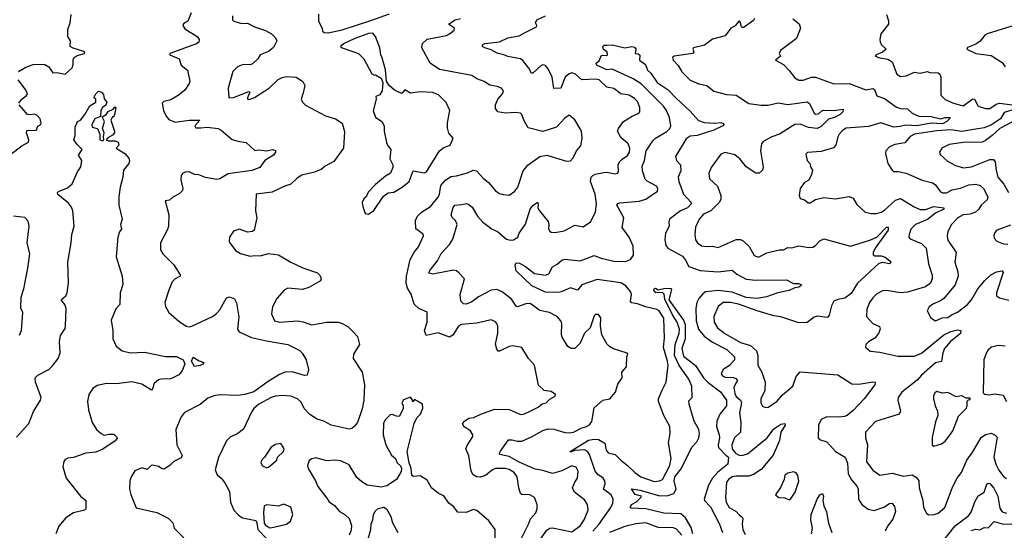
# Model space of a CAD drawing. Extents: x 2323203 to 2567568, y 883585 to 1022917.
# Tile 11 of 256: x 2344749 to 2351820, y 1011760 to 1015427. Entities that reach past the tile are written whole.
import ezdxf

# ---------------------------------------------------------------- set-up
doc = ezdxf.new("R2010")
doc.units = 0

msp = doc.modelspace()

# ---------------------------------------------------------------- linework, layer by layer
at = {"layer": '0CON10XD'}
for points in [[(2345980.6, 1015475), (2345955.8, 1015415), (2345925, 1015396.2), (2345921.2, 1015385), (2345935, 1015360.8), (2346022.5, 1015305), (2346038, 1015285), (2346036.2, 1015265), (2346017.6, 1015252.4), (2345827.5, 1015185), (2345827.5, 1015175), (2345894, 1015145), (2345909.7, 1015099.7), (2345953.3, 1015065), (2345971.2, 1014985), (2345965, 1014967.5), (2345935, 1014921.2), (2345895, 1014888), (2345835, 1014851.2), (2345785, 1014840), (2345772.5, 1014827.5), (2345782.5, 1014775), (2345800, 1014735), (2345820.3, 1014710.3), (2345865, 1014690.3), (2345965, 1014706.1), (2346042.5, 1014705), (2346006.5, 1014665), (2346015, 1014650.5), (2346049.8, 1014650.2), (2346095, 1014655.5), (2346175, 1014644.4), (2346195, 1014634.4), (2346275, 1014567.1), (2346315, 1014554), (2346375.7, 1014545.7), (2346438.3, 1014488.3), (2346465, 1014492), (2346525, 1014484.3), (2346565, 1014495.7), (2346585, 1014486.2), (2346585.8, 1014475), (2346571.2, 1014455), (2346509.2, 1014415), (2346474.5, 1014365.5), (2346415, 1014344.5), (2346245, 1014319.1), (2346185.4, 1014284.6), (2346165, 1014278.9), (2346082.4, 1014292.4), (2346035, 1014311.5), (2346005, 1014314.5), (2345965, 1014334.4), (2345938.3, 1014331.7), (2345918.1, 1014321.9), (2345907.5, 1014305), (2345905.7, 1014275.7), (2345921.2, 1014215), (2345918.8, 1014201.2), (2345894.1, 1014175.9), (2345847.7, 1014152.3), (2345825, 1014130), (2345793.3, 1014126.7), (2345820, 1014025), (2345817.8, 1013945), (2345811.2, 1013921.2)], [(2344740, 1015055), (2344793.4, 1015086.6), (2344845, 1015104), (2344906.1, 1015106.1), (2344930, 1015105), (2344958.8, 1015088.8), (2344987.5, 1015045), (2345015, 1015047.1), (2345075, 1015035.8), (2345125, 1015080), (2345133.3, 1015105), (2345132.7, 1015137.3), (2345140.6, 1015155), (2345160.8, 1015169.2), (2345213.3, 1015185), (2345217.5, 1015195), (2345132.3, 1015222.3), (2345111.4, 1015235), (2345114.3, 1015275), (2345095.7, 1015305), (2345094.5, 1015355), (2345110.6, 1015405), (2345117.8, 1015465)], [(2346276.7, 1015455), (2346276.7, 1015425), (2346286.7, 1015415), (2346345, 1015400), (2346385, 1015401.2), (2346435.6, 1015375.6), (2346515, 1015348.9), (2346558, 1015325), (2346585, 1015296.7), (2346596.2, 1015275), (2346572.1, 1015227.9), (2346535, 1015198.2), (2346476.2, 1015175), (2346460, 1015145), (2346419.8, 1015110.2), (2346405, 1015103.1), (2346355, 1015104.4), (2346330, 1015095), (2346310, 1015085), (2346278.6, 1015055), (2346246.1, 1014936.1), (2346250, 1014865), (2346285, 1014867.7), (2346395, 1014910), (2346402, 1014905), (2346384.5, 1014865), (2346386, 1014856), (2346395, 1014853.3), (2346435, 1014867.8), (2346542.2, 1014937.8), (2346605, 1014996.7), (2346635, 1015012.2), (2346665, 1015018.9), (2346735, 1015014.3), (2346782.7, 1014982.7), (2346796.2, 1014955), (2346785, 1014902.5), (2346770.8, 1014855), (2346780, 1014835), (2346802.6, 1014812.6), (2346945, 1014735.7), (2347017.5, 1014715), (2347064.1, 1014684.1), (2347082.7, 1014622.7), (2347075, 1014503.3), (2347005, 1014408.8), (2346943.3, 1014375), (2346915, 1014350), (2346865, 1014330.6), (2346775, 1014310.8), (2346740.6, 1014289.4), (2346695, 1014245.5), (2346645, 1014229.6), (2346561.2, 1014188.8), (2346446.7, 1014175), (2346442.5, 1014055), (2346452, 1014005), (2346433.3, 1013915), (2346420, 1013905), (2346385, 1013901.2), (2346328.3, 1013921.7), (2346285, 1013907.5), (2346256.7, 1013865), (2346253.8, 1013835), (2346258.8, 1013825), (2346298.8, 1013768.8), (2346335, 1013748), (2346405, 1013728), (2346435, 1013734), (2346475, 1013732), (2346535, 1013747.8), (2346608, 1013738), (2346695, 1013685.6), (2346782, 1013645), (2346888.3, 1013608.3), (2346907.4, 1013587.4), (2346914.2, 1013565), (2346908.5, 1013551.5), (2346825, 1013502.9), (2346780.3, 1013489.7), (2346675, 1013498.1), (2346647.5, 1013485), (2346596.2, 1013425), (2346565.6, 1013365), (2346558, 1013315), (2346580, 1013265), (2346616.1, 1013253.9), (2346745, 1013263.9), (2346785, 1013257.1), (2346845, 1013235.5), (2346955, 1013255.5), (2347035, 1013254.5), (2347065.4, 1013245.4), (2347105, 1013222.9), (2347144.6, 1013184.6), (2347175, 1013151.2), (2347189.4, 1013095), (2347145.8, 1013025), (2347144.3, 1012995), (2347208.9, 1012895), (2347225.7, 1012805), (2347220.4, 1012695), (2347208.2, 1012631.8), (2347175.5, 1012535), (2347150, 1012505), (2347135, 1012492.5), (2347115, 1012487.1), (2346985, 1012514.4), (2346933.6, 1012543.6), (2346885, 1012558.9), (2346831.9, 1012591.9), (2346791.8, 1012635), (2346769.4, 1012679.4), (2346745, 1012704.4), (2346695, 1012724.4), (2346635, 1012728.5), (2346585, 1012723.6), (2346555, 1012713.6), (2346467.5, 1012665), (2346430.6, 1012635), (2346415, 1012613.8), (2346357, 1012487), (2346315, 1012454.4), (2346260.9, 1012429.1), (2346235, 1012403.8), (2346176.1, 1012283.9), (2346153.8, 1012195), (2346167.7, 1012157.7), (2346195.7, 1012135.7), (2346221.7, 1012101.7), (2346255, 1012040), (2346262.8, 1011962.8), (2346288, 1011905), (2346319.7, 1011869.7), (2346349.4, 1011849.4), (2346445, 1011830), (2346453.1, 1011815), (2346458.4, 1011765), (2346525, 1011698.5)], [(2346893.9, 1015466.1), (2346894, 1015415), (2346921.2, 1015365), (2346924.3, 1015344.3), (2346934.5, 1015334.5), (2346965, 1015331.4), (2347065.6, 1015354.4), (2347269.7, 1015420.3), (2347405, 1015468)], [(2348402.7, 1011805), (2348418.2, 1011841.8), (2348455, 1011886), (2348465.6, 1011915), (2348465.6, 1011945), (2348445, 1011996.7), (2348412.5, 1012015), (2348355, 1012018.6), (2348346, 1012025), (2348333.3, 1012065), (2348321.8, 1012145), (2348300.4, 1012175), (2348265, 1012197.6), (2348235, 1012204.7), (2348165, 1012204.6), (2348144.8, 1012195.2), (2348095, 1012153.3), (2348055, 1012142.5), (2348030, 1012145), (2348005, 1012159.2), (2347990.5, 1012185), (2347973.8, 1012295), (2347953.8, 1012345), (2347961.7, 1012368.3), (2348002.5, 1012435), (2348002.9, 1012445), (2347985.8, 1012475), (2347942.1, 1012502.1), (2347928.8, 1012525), (2347943.3, 1012545), (2347974.1, 1012565.9), (2348010.5, 1012569.5), (2348060, 1012595), (2348158.8, 1012631.2), (2348265, 1012627.3), (2348345, 1012590.9), (2348366.7, 1012593.3), (2348405, 1012611.4), (2348473.3, 1012645), (2348501.9, 1012668.1), (2348530, 1012675), (2348555, 1012701.2), (2348595, 1012722.5), (2348596.7, 1012735), (2348565, 1012757.5), (2348514.5, 1012764.5), (2348475, 1012802.5), (2348445, 1012946.7), (2348402, 1012995), (2348355, 1013073.3), (2348290, 1013085), (2348265, 1013080), (2348195, 1013046.7), (2348185, 1013047.5), (2348175, 1013060), (2348165.8, 1013095.8), (2348182.1, 1013175), (2348182.2, 1013225), (2348175.7, 1013245), (2348165, 1013256), (2348135, 1013270.6), (2348033.1, 1013246.9), (2347921.7, 1013238.3), (2347900.8, 1013225), (2347858.7, 1013161.3), (2347835, 1013148.2), (2347755, 1013178.9), (2347668.1, 1013158.1), (2347655.5, 1013195), (2347675.7, 1013255), (2347675.7, 1013325.7), (2347615, 1013352.5), (2347582.2, 1013385), (2347560.8, 1013455), (2347535, 1013499.4), (2347525.2, 1013535), (2347528, 1013585), (2347554, 1013705), (2347585, 1013759.4), (2347613.6, 1013795), (2347649.4, 1013875), (2347646.2, 1013886.2), (2347592.9, 1013925), (2347592.3, 1013985), (2347605, 1014015.6), (2347634.3, 1014045.7), (2347698.1, 1014085), (2347755, 1014152.2), (2347764.3, 1014175), (2347773.7, 1014235), (2347806.1, 1014273.9), (2347845, 1014300.4), (2347885, 1014304.4), (2347965, 1014327.7), (2348005, 1014346.5), (2348030.6, 1014340.6), (2348078.1, 1014288.1), (2348115, 1014258.1), (2348165, 1014198.6), (2348195, 1014178.6), (2348221.9, 1014171.9), (2348265, 1014167.1), (2348304.3, 1014195), (2348325.3, 1014224.7), (2348365, 1014340.8), (2348400.8, 1014385), (2348485, 1014444.4), (2348535, 1014453.1), (2348675, 1014410.8), (2348705, 1014414), (2348724, 1014435), (2348748, 1014485), (2348778.3, 1014521.7), (2348789.2, 1014575), (2348782.5, 1014625), (2348773.2, 1014643.2), (2348735, 1014707.5), (2348695, 1014740), (2348665, 1014720), (2348603.8, 1014655), (2348505, 1014624.5), (2348400.9, 1014650.9), (2348370.9, 1014700.9), (2348355.6, 1014745.6), (2348345, 1014756), (2348310.6, 1014760.6), (2348235, 1014754.4), (2348182.5, 1014765), (2348165, 1014790), (2348166.2, 1014815), (2348182.9, 1014855), (2348216.6, 1014893.4), (2348222.5, 1014915), (2348210, 1014935), (2348177.7, 1014947.7), (2348126.3, 1014956.3), (2348085, 1014983.5), (2348032.4, 1015002.4), (2347995, 1015025.5), (2347765, 1015067.9), (2347697.1, 1015115), (2347636, 1015225), (2347640.8, 1015255), (2347675, 1015286.7), (2347815, 1015313.9), (2347836.1, 1015323.9), (2347868.8, 1015351.2), (2347872, 1015365), (2347828, 1015395), (2347876.2, 1015425), (2347915, 1015435.7)], [(2348481.2, 1014055), (2348545, 1013976.7), (2348550, 1013955), (2348546.7, 1013925), (2348555, 1013907.5), (2348565, 1013902), (2348595, 1013899.2), (2348659.8, 1013910.2), (2348735, 1013952), (2348795, 1013940), (2348847.1, 1013975), (2348884.4, 1014045), (2348892.3, 1014105), (2348880.7, 1014175), (2348847.5, 1014265), (2348853.6, 1014295), (2348865, 1014308.9), (2348882.6, 1014317.4), (2348945, 1014329.1), (2348965, 1014330.9), (2349025, 1014319.4), (2349043.3, 1014325), (2349048.8, 1014335), (2349048, 1014385), (2349057.5, 1014405), (2349074.6, 1014425.4), (2349115, 1014452.5), (2349128.6, 1014475), (2349130.6, 1014505), (2349118.1, 1014535), (2349065, 1014580.8), (2349043.1, 1014625), (2349048.9, 1014645), (2349085, 1014694.4), (2349146.9, 1014733.1), (2349195.4, 1014754.6), (2349203.1, 1014765), (2349203.5, 1014795), (2349185, 1014840), (2349165, 1014860.9), (2349125.8, 1014885), (2349065, 1014894.6), (2349015, 1014932.7), (2348965, 1014941.8), (2348910, 1014995), (2348885, 1014999.5), (2348785.3, 1014995.3), (2348740, 1015035), (2348715, 1015045.3), (2348695, 1015038.8), (2348667.3, 1015015), (2348635, 1014935.8), (2348585, 1014932.5), (2348573.1, 1015015), (2348544.1, 1015074.1), (2348525, 1015098.6), (2348505, 1015102.2), (2348495, 1015097.8), (2348435, 1015042.5), (2348425, 1015042), (2348405, 1015077.5), (2348362.4, 1015132.4), (2348345.5, 1015145.5), (2348255, 1015161.1), (2348225.4, 1015175.4), (2348177, 1015187), (2348135, 1015210.5), (2348090, 1015225), (2348073.3, 1015235), (2348073.3, 1015245), (2348090, 1015255), (2348195, 1015267.1), (2348255, 1015295.4), (2348335, 1015310.9), (2348375, 1015332.2), (2348461.2, 1015375), (2348463.8, 1015385), (2348452.5, 1015405), (2348462.5, 1015425), (2348525.4, 1015454.6)], [(2350026.7, 1015435), (2350019.5, 1015420.5), (2349945, 1015369.2), (2349931.9, 1015375), (2349922, 1015412), (2349915, 1015417.5), (2349888.3, 1015381.7), (2349856, 1015365), (2349815, 1015310), (2349723.7, 1015286.3), (2349666.5, 1015243.5), (2349588.8, 1015225), (2349583.8, 1015215), (2349590, 1015195), (2349582, 1015185), (2349449.2, 1015165), (2349437.5, 1015155), (2349442, 1015135), (2349478.8, 1015098.8), (2349505, 1015051.2), (2349565, 1014992.5), (2349626.8, 1014966.8), (2349683, 1014953), (2349735, 1014914.3), (2349825, 1014889.4), (2349895, 1014885.5), (2349985, 1014824.4), (2350075, 1014812.5), (2350125, 1014812.1), (2350195, 1014829.6), (2350265, 1014818.5), (2350405, 1014837.1), (2350421.2, 1014825), (2350454.2, 1014755), (2350465, 1014747.5), (2350485, 1014751.8), (2350508.5, 1014771.5), (2350525, 1014777.1), (2350595, 1014775.7), (2350663, 1014783), (2350659.6, 1014765), (2350641.5, 1014745), (2350600.5, 1014725), (2350556.7, 1014713.3), (2350505, 1014659.5), (2350475, 1014644.6), (2350413.4, 1014653.4), (2350355, 1014675.4), (2350315, 1014673.8), (2350205, 1014604.1), (2350150, 1014585), (2350087.7, 1014552.3), (2350077.3, 1014535), (2350068.5, 1014485), (2350088.8, 1014371.2), (2350083.3, 1014345), (2350060, 1014325), (2350035, 1014324.3), (2349965, 1014371.1), (2349923.3, 1014425), (2349885, 1014456.5), (2349815, 1014473.8), (2349785, 1014460), (2349714.4, 1014365), (2349697.5, 1014325), (2349702.5, 1014285), (2349760.4, 1014230.4), (2349783.8, 1014163.8), (2349783.6, 1014136.4), (2349771.9, 1014115), (2349712.5, 1014055), (2349658.6, 1014031.4), (2349629.6, 1013995), (2349602.3, 1013937.7), (2349597.3, 1013885), (2349601.1, 1013845), (2349615.7, 1013825), (2349645, 1013803.1), (2349687, 1013797), (2349725, 1013801.4), (2349765, 1013790), (2349895, 1013847.5), (2349925, 1013848.1), (2349945, 1013838.6), (2349986.9, 1013796.9), (2350023.9, 1013733.9), (2350055, 1013720.8), (2350115, 1013752.5), (2350203.6, 1013773.6), (2350235, 1013773.8), (2350265, 1013790.6), (2350295, 1013788), (2350345, 1013802.5), (2350415, 1013790), (2350445, 1013792.9), (2350465, 1013805.6), (2350495, 1013839.4), (2350525, 1013853.1), (2350715, 1013800), (2350855, 1013842.5), (2350905, 1013865.8), (2350975, 1013937.5), (2350986.2, 1013936.2), (2350985.8, 1013915), (2350946.6, 1013863.4), (2350892.3, 1013785), (2350879.3, 1013755), (2350879.3, 1013739.3), (2350890, 1013730), (2350935, 1013730), (2350965, 1013722.4), (2350998, 1013695), (2351005.8, 1013685), (2351002, 1013678), (2350995, 1013674.4), (2350945, 1013684.1), (2350918.5, 1013675), (2350765, 1013535.7), (2350719.4, 1013460.6), (2350675, 1013426.9), (2350625, 1013417.5), (2350596.2, 1013405), (2350577.8, 1013372.2), (2350562.9, 1013305), (2350550.8, 1013289.2), (2350475, 1013298.9), (2350455, 1013291.4), (2350405, 1013251.8), (2350345, 1013249.2), (2350215, 1013293.8), (2350165, 1013300), (2350045, 1013337.2), (2349911.4, 1013385), (2349854.1, 1013395.9), (2349801.2, 1013395), (2349765, 1013366.9), (2349733.8, 1013295), (2349735.3, 1013255.3), (2349759.1, 1013215), (2349812.9, 1013172.9), (2349925, 1013107.8), (2349996.8, 1013086.8), (2350039.7, 1013049.7), (2350049.6, 1013015), (2350050.5, 1012945), (2350077.9, 1012895), (2350101.5, 1012825), (2350099.5, 1012765), (2350071.4, 1012705), (2350070.8, 1012675), (2350082.7, 1012652.7), (2350105, 1012641.2), (2350125, 1012644), (2350186.2, 1012685), (2350227.4, 1012732.6), (2350300.6, 1012795), (2350324.4, 1012865), (2350355, 1012897.1), (2350625, 1012875.8), (2350725, 1012812), (2350775, 1012809.4), (2350876.9, 1012826.9), (2350893, 1012823), (2350890, 1012805), (2350812.5, 1012705), (2350735, 1012620), (2350691.9, 1012585), (2350673.5, 1012576.5), (2350635, 1012571.8), (2350545, 1012575.6), (2350505, 1012556), (2350485.6, 1012515), (2350484.3, 1012424.3), (2350493.1, 1012413.1), (2350545.4, 1012395.4), (2350608.1, 1012325), (2350676.5, 1012286.5), (2350692.9, 1012242.9), (2350698.2, 1012165), (2350723.2, 1012123.2), (2350762.9, 1012075), (2350769.4, 1012055), (2350773.2, 1011983.2), (2350796.2, 1011945), (2350842.1, 1011912.1), (2350885, 1011903.1), (2350955, 1011926.9), (2350995, 1011952.5), (2351015, 1011955.8), (2351032, 1011932), (2351037.8, 1011895), (2351019.8, 1011840.2), (2350981.1, 1011788.9), (2350964.7, 1011755.3)], [(2350302, 1015432), (2350347.1, 1015397.1), (2350355.7, 1015365), (2350328.3, 1015291.7), (2350212.5, 1015205), (2350203.3, 1015185), (2350213.3, 1015165), (2350177.5, 1015135), (2350234.2, 1015105), (2350275, 1015062), (2350315, 1015008.8), (2350345, 1014992.5), (2350375, 1014992.9), (2350435, 1015013.1), (2350465, 1015013.3), (2350595, 1014965.5), (2350705, 1014969.6), (2350825, 1014921.8), (2350875, 1014932.5), (2350887.1, 1014925), (2350905, 1014880), (2350960.4, 1014860.4), (2351045, 1014798.1), (2351075, 1014788.5), (2351125, 1014787.3), (2351159.4, 1014755), (2351206, 1014735), (2351295, 1014730.9), (2351365, 1014713.8), (2351395, 1014723.2), (2351430, 1014725), (2351427.5, 1014715), (2351407.3, 1014695), (2351375, 1014679.4), (2351295, 1014684), (2351192, 1014665), (2351115, 1014668.8), (2351070.6, 1014660.6), (2351026.2, 1014653.8), (2350934, 1014686), (2350845, 1014659.6), (2350685, 1014646.9), (2350658.9, 1014631.1), (2350635, 1014604.2), (2350624.6, 1014585), (2350609.5, 1014525), (2350592.9, 1014507.1), (2350505, 1014480.5), (2350407.3, 1014472.7), (2350395, 1014460), (2350403.3, 1014415), (2350422.5, 1014395), (2350430, 1014365), (2350443.3, 1014345), (2350435.9, 1014314.1), (2350416.2, 1014275), (2350385, 1014256.7), (2350354.2, 1014215), (2350346, 1014165), (2350355, 1014143.8), (2350384, 1014134), (2350412.1, 1014112.1), (2350425, 1014110.8), (2350464.2, 1014135.8), (2350525, 1014150), (2350605, 1014141.2), (2350705, 1014157.5), (2350735, 1014146.2), (2350760.7, 1014100.7), (2350820, 1014045), (2350865, 1014035.4), (2350905, 1014035.5), (2350935, 1014044.5), (2350959.9, 1014060.1), (2351039.3, 1014130.7), (2351075, 1014141.8), (2351171.7, 1014081.7), (2351215, 1014064), (2351255, 1014063), (2351315, 1014084.1), (2351385, 1014075.5), (2351385.7, 1014065.7), (2351325, 1014036.4), (2351268.5, 1013991.5), (2351183.1, 1013955), (2351148.3, 1013921.7), (2351135.7, 1013885), (2351134.2, 1013865), (2351143, 1013853), (2351225, 1013818.5), (2351258.9, 1013785), (2351274.6, 1013674.6), (2351303.1, 1013593.1), (2351303.1, 1013565), (2351290, 1013535), (2351255, 1013507.3), (2351125, 1013469.5), (2351075, 1013465.7), (2350975, 1013482), (2350945, 1013480), (2350905, 1013457.3), (2350875, 1013428.9), (2350850.8, 1013395), (2350832.6, 1013347.4), (2350831.1, 1013295), (2350875, 1013246), (2350922.7, 1013222.7), (2350928.9, 1013205), (2350916.4, 1013173.6), (2350889.8, 1013140.2), (2350845, 1013113.8), (2350826.2, 1013095), (2350823.3, 1013075), (2350855.9, 1013045.9), (2350925, 1013038.5), (2351055, 1013011.6), (2351175, 1013010.9), (2351225, 1013032.6), (2351385, 1013164.1), (2351435, 1013188.1), (2351485, 1013200), (2351508.8, 1013195), (2351505.4, 1013174.6), (2351434.1, 1013115.9), (2351389.6, 1013065), (2351378.8, 1013035), (2351368.7, 1012971.3), (2351325, 1012961.8), (2351225, 1012874.7), (2351195, 1012839.1), (2351138, 1012795), (2351085, 1012751.1), (2351057.3, 1012715), (2351054.5, 1012695), (2351074.3, 1012615.7), (2351065.4, 1012594.6), (2350895, 1012540.6), (2350824.2, 1012465), (2350823.1, 1012425), (2350837.7, 1012375), (2350830.8, 1012250.8), (2350875, 1012193.3), (2350925, 1012156.9), (2351015, 1012171.2), (2351095, 1012148.8), (2351158.2, 1012158.2), (2351190.3, 1012140.3), (2351206.5, 1012116.5), (2351208.9, 1012065), (2351234.4, 1011975), (2351240, 1011925), (2351262.4, 1011882.4), (2351275, 1011872.5), (2351315.5, 1011874.5), (2351345, 1011884.3), (2351392.5, 1011925), (2351446, 1012064), (2351478.3, 1012131.7), (2351512.7, 1012175), (2351552, 1012265), (2351595, 1012324.2), (2351653.7, 1012426.3), (2351685, 1012448.9), (2351725, 1012457.5), (2351755, 1012442.9), (2351768.1, 1012428.1), (2351745.4, 1012285), (2351759.7, 1012235), (2351781.5, 1012191.5), (2351815, 1012147.5), (2351835, 1012132.2)], [(2350974.4, 1015465), (2350989.4, 1015419.4), (2350988.8, 1015395), (2350933.3, 1015325), (2350926.2, 1015285), (2350927.5, 1015265), (2350937.5, 1015245), (2350972.5, 1015215), (2350945, 1015192.9), (2350900, 1015175), (2350893.3, 1015165), (2350925, 1015152.5), (2350982.6, 1015142.6), (2351014.3, 1015125), (2351049.2, 1015035), (2351075, 1015018), (2351115, 1015023.1), (2351175, 1015050), (2351215, 1015042.5), (2351265, 1015053.5), (2351285, 1015046.7), (2351345, 1015044), (2351356, 1015035), (2351364.2, 1015015), (2351363.6, 1014883.6), (2351395, 1014853.3), (2351455, 1014828.2), (2351525, 1014808.9), (2351595, 1014858.8), (2351605.4, 1014855.4), (2351631.9, 1014805), (2351685, 1014788.5), (2351715, 1014789.6), (2351760.6, 1014819.4), (2351785, 1014828), (2351915, 1014811.4)], [(2351905, 1015389), (2351696.2, 1015325), (2351681.2, 1015315), (2351647.1, 1015272.9), (2351615, 1015251.9), (2351555, 1015227.5), (2351550, 1015215), (2351615, 1015184.2), (2351725, 1015170), (2351805, 1015120), (2351825, 1015087.5)], [(2347255, 1014030), (2347293, 1014057), (2347360.7, 1014159.3), (2347395, 1014182.5), (2347435, 1014187.5), (2347496.7, 1014225), (2347545, 1014264.3), (2347575, 1014341.2), (2347655, 1014327.8), (2347671.4, 1014335), (2347765, 1014483.8), (2347795, 1014508.8), (2347840, 1014525), (2347862.5, 1014575), (2347831.7, 1014611.7), (2347820.6, 1014650.6), (2347821.4, 1014685), (2347838.8, 1014775), (2347811.7, 1014831.7), (2347756.7, 1014886.7), (2347713, 1014903), (2347625, 1014907.5), (2347555, 1014898.6), (2347515, 1014923.8), (2347495, 1014900), (2347485, 1014899.2), (2347440.5, 1014920.5), (2347402.9, 1014952.9), (2347383.3, 1014985), (2347375.9, 1015065.9), (2347351.8, 1015151.8), (2347343.1, 1015173.1), (2347336.2, 1015225), (2347304.8, 1015305), (2347285, 1015329.2), (2347255, 1015328), (2347150, 1015290), (2347078.6, 1015255), (2347053.8, 1015235), (2347065, 1015224), (2347181.2, 1015185), (2347220, 1015145), (2347277, 1015037), (2347295, 1015027.5), (2347305, 1015030), (2347345, 1015007.5), (2347356.2, 1014976.2), (2347351.2, 1014915), (2347335, 1014887.5), (2347307.5, 1014875), (2347308.8, 1014855), (2347288.3, 1014771.7), (2347305, 1014726.7), (2347350, 1014695), (2347366, 1014665), (2347366.2, 1014625), (2347383.3, 1014545), (2347390, 1014525), (2347413.8, 1014495), (2347407, 1014427), (2347427.5, 1014385), (2347427.5, 1014365), (2347412.5, 1014325), (2347375, 1014302.5), (2347305, 1014242.5), (2347250.7, 1014189.3), (2347237.5, 1014155), (2347220.7, 1014139.3), (2347207.5, 1014115), (2347212.5, 1014085), (2347230, 1014035), (2347255, 1014030)], [(2348864.8, 1011755), (2348907.3, 1011802.7), (2348994.7, 1011925), (2349008.8, 1011955), (2349012.1, 1011985), (2348995.5, 1012015), (2348940.5, 1012055), (2348953.1, 1012095), (2348951.4, 1012115), (2348938.6, 1012135), (2348900, 1012160), (2348881.7, 1012185), (2348841.6, 1012305), (2348827, 1012327), (2348805, 1012337.5), (2348736.4, 1012333.6), (2348705, 1012320.8), (2348701.4, 1012325), (2348835, 1012407.7), (2348874.8, 1012414.8), (2348905, 1012411.8), (2348951.5, 1012385), (2348961.2, 1012335), (2348975, 1012315.6), (2349026.5, 1012305), (2349065, 1012263.8), (2349115, 1012226.2), (2349167.5, 1012175), (2349210.6, 1012145), (2349305, 1012111.4), (2349344.7, 1012115.3), (2349364.7, 1012125.3), (2349418.7, 1012225), (2349427.5, 1012275), (2349408.9, 1012388.9), (2349419.6, 1012455), (2349417.5, 1012505), (2349374.6, 1012585), (2349335.5, 1012685), (2349337.5, 1012705), (2349362.3, 1012767.7), (2349391.8, 1012825), (2349405.3, 1012945), (2349402.3, 1012975), (2349371.9, 1013071.9), (2349380.5, 1013139.5), (2349374.3, 1013284.3), (2349341.2, 1013335), (2349324, 1013345), (2349244.1, 1013364.1), (2349185, 1013386.2), (2349142.5, 1013392.5), (2349135.5, 1013405), (2349142.7, 1013452.7), (2349136.2, 1013475), (2349102.7, 1013515), (2349065, 1013537.5), (2348895, 1013560.3), (2348786.4, 1013523.6), (2348755, 1013483.5), (2348705, 1013502.5), (2348638, 1013472), (2348615, 1013468.1), (2348525, 1013470.9), (2348426.1, 1013516.1), (2348315, 1013624.5), (2348306.6, 1013663.4), (2348315, 1013682), (2348338.7, 1013678.7), (2348382, 1013655), (2348445, 1013604.3), (2348525, 1013592.2), (2348548.8, 1013601.2), (2348575, 1013652.9), (2348608.7, 1013671.3), (2348645, 1013701.4), (2348665, 1013708.1), (2348775, 1013694.6), (2348875, 1013733.5), (2348925, 1013714.4), (2349015, 1013692.6), (2349100.5, 1013689.5), (2349135, 1013704.5), (2349156.1, 1013735), (2349155, 1013800), (2349126.2, 1013865), (2349076.7, 1013935), (2349087.9, 1014005), (2349038.1, 1014095), (2349043.2, 1014106.8), (2349058, 1014112), (2349196.7, 1014123.3), (2349245, 1014137.6), (2349328.9, 1014195), (2349330.6, 1014215), (2349321.2, 1014231.2), (2349255, 1014266.9), (2349240.8, 1014280.8), (2349221.9, 1014341.9), (2349219.2, 1014375), (2349235.6, 1014415), (2349248.2, 1014485), (2349295, 1014555.6), (2349314.2, 1014575.8), (2349396.1, 1014623.9), (2349418.8, 1014645), (2349424.6, 1014665.4), (2349414.7, 1014725), (2349394.8, 1014774.8), (2349371.9, 1014805), (2349212.2, 1014965), (2349155, 1015001.8), (2349005, 1015072.5), (2348965, 1015067.5), (2348890.7, 1015100.7), (2348890, 1015115), (2348910, 1015130), (2348925, 1015167.5), (2348935, 1015172.5), (2348965, 1015170), (2348970, 1015175), (2348967.5, 1015195), (2348942.3, 1015212.3), (2348936, 1015235), (2348946.9, 1015243.1), (2348965.3, 1015244.7), (2349005, 1015246.9), (2349095, 1015224.7), (2349145, 1015234.8), (2349165, 1015228.6), (2349173.8, 1015215), (2349170, 1015185), (2349191.7, 1015181.7), (2349201.7, 1015171.7), (2349201.2, 1015135), (2349244, 1015105), (2349258, 1015065), (2349282, 1015042), (2349326.8, 1014976.7), (2349405, 1014922.9), (2349462.6, 1014862.6), (2349565, 1014770.9), (2349623.2, 1014703.2), (2349665, 1014687.8), (2349744.6, 1014684.6), (2349785, 1014689.3), (2349802.2, 1014682.2), (2349806.2, 1014675), (2349799.4, 1014665), (2349735, 1014632.7), (2349615, 1014594.6), (2349565, 1014591.3), (2349535, 1014572.1), (2349457.5, 1014445), (2349465, 1014416.7), (2349493.6, 1014383.6), (2349497.9, 1014342.1)], [(2344742.7, 1014827.3), (2344763.8, 1014855), (2344798.5, 1014881.5), (2344804.3, 1014895), (2344791.5, 1014925), (2344737.1, 1014995)], [(2344725, 1012429.2), (2344815, 1012526.2), (2344847.1, 1012612.9), (2344897.8, 1012695), (2344903.1, 1012715), (2344863.6, 1012825), (2344860, 1012855), (2344879.2, 1012875), (2344957.8, 1012915), (2344985, 1012941.1), (2345024.4, 1012995), (2345039.4, 1013035), (2345034.3, 1013114.3), (2345040.9, 1013159.1), (2345075, 1013208.8), (2345078.8, 1013225), (2345083.4, 1013353.4), (2345072, 1013382), (2345048, 1013415), (2345080, 1013445), (2345090.6, 1013465), (2345098.3, 1013538.3), (2345093.6, 1013686.4), (2345119.5, 1013825), (2345124.5, 1013885), (2345140.4, 1013945), (2345130, 1014055), (2345120.9, 1014080.9), (2345099.3, 1014109.2), (2345021.7, 1014171.7), (2345020, 1014185), (2345027.7, 1014192.3), (2345091.5, 1014218.5), (2345125, 1014248.6), (2345165, 1014334), (2345189.1, 1014370.9), (2345194.5, 1014415), (2345171.2, 1014455), (2345198, 1014495), (2345160.6, 1014530.6), (2345138.8, 1014565), (2345146.2, 1014595), (2345147.5, 1014655), (2345164.2, 1014695.8), (2345185, 1014706), (2345217.1, 1014745), (2345252.5, 1014807.5), (2345296.2, 1014835), (2345296, 1014855), (2345282.5, 1014865), (2345295.6, 1014894.4), (2345315, 1014913.3), (2345336.9, 1014906.9), (2345350, 1014890), (2345355, 1014857.5), (2345373.8, 1014835), (2345368, 1014812), (2345343.8, 1014795), (2345332.5, 1014775), (2345328.3, 1014731.7), (2345287.5, 1014715), (2345268, 1014675), (2345270, 1014655), (2345305, 1014646.2), (2345309.5, 1014639.5), (2345323.3, 1014605), (2345323.3, 1014565), (2345345, 1014557.5), (2345352.5, 1014565), (2345350, 1014585), (2345356.7, 1014615), (2345343.8, 1014645), (2345358, 1014695), (2345341.7, 1014728.3), (2345370, 1014745), (2345383.6, 1014766.4), (2345420, 1014785), (2345435, 1014800), (2345440, 1014795), (2345433.3, 1014755), (2345425, 1014730), (2345415, 1014730), (2345402.5, 1014705), (2345430, 1014625), (2345428.8, 1014615), (2345415, 1014596.7), (2345381.7, 1014578.3), (2345370, 1014565), (2345386.7, 1014556.7), (2345435, 1014556), (2345455, 1014546), (2345461.2, 1014525), (2345442.5, 1014505), (2345505, 1014466.2), (2345532.3, 1014432.3), (2345538, 1014415), (2345533.8, 1014395), (2345493.8, 1014345), (2345490, 1014295), (2345470.8, 1014225), (2345461.4, 1014155), (2345461.4, 1014095), (2345484.2, 1013995), (2345474, 1013955), (2345481.2, 1013925), (2345465, 1013902.5), (2345454.3, 1013865), (2345440.6, 1013725), (2345484.3, 1013585), (2345490.6, 1013525), (2345471.1, 1013465), (2345467.2, 1013382.8), (2345438.6, 1013351.4), (2345405, 1013270), (2345417.8, 1013195), (2345418.9, 1013135), (2345441.4, 1013081.4), (2345485, 1013048.9), (2345545, 1013033.9), (2345645, 1013040.5), (2345795, 1013008.9), (2345875, 1013007.5), (2345923.9, 1012983.9), (2345934.6, 1012955), (2345915.3, 1012904.7), (2345892.3, 1012877.7), (2345835, 1012847.5), (2345765, 1012846.5), (2345745, 1012840.6), (2345714.5, 1012815.5), (2345703.9, 1012776.1), (2345695, 1012766.7), (2345625, 1012810.6), (2345555, 1012825.4), (2345445, 1012811.8), (2345372.5, 1012815), (2345305, 1012798.9), (2345275, 1012778.1), (2345246.5, 1012735), (2345236.2, 1012685), (2345243.1, 1012625), (2345270, 1012535), (2345301.5, 1012485), (2345335, 1012454.5), (2345355, 1012444.6), (2345389.1, 1012450.9), (2345425, 1012450.8), (2345451.2, 1012425), (2345435, 1012402), (2345346.4, 1012343.6), (2345295, 1012320.9), (2345225, 1012313.6), (2345135, 1012283.5), (2345095, 1012279.2), (2345075, 1012267.8), (2345066.4, 1012255), (2345058.2, 1012215), (2345082.3, 1012135), (2345184.7, 1012004.7), (2345224, 1011975), (2345224, 1011915), (2345215, 1011904.3), (2345135, 1011885.6), (2345080.2, 1011849.8), (2345031.1, 1011788.9), (2345009.2, 1011735)], [(2344685, 1014460), (2344765, 1014521.2), (2344812.3, 1014547.7), (2344815.7, 1014565), (2344797.1, 1014615), (2344800.9, 1014629.1), (2344815, 1014634.3), (2344868.3, 1014631.7), (2344879.1, 1014660.9), (2344900, 1014675), (2344904.2, 1014685), (2344895.4, 1014715), (2344875, 1014739.1), (2344855, 1014748.9), (2344825, 1014742.9), (2344805, 1014746.7), (2344744, 1014815)], [(2351897.9, 1014785), (2351820, 1014760), (2351792.3, 1014715), (2351727.7, 1014672.3), (2351675, 1014651.1), (2351615, 1014640.2), (2351515, 1014623.8), (2351435.5, 1014635.5), (2351335, 1014629.7), (2351175, 1014605.8), (2351145, 1014588.9), (2351106.6, 1014543.4), (2351035, 1014531.4), (2350995.6, 1014514.4), (2350970, 1014485), (2350967.5, 1014465), (2350984.2, 1014395), (2351013.8, 1014345), (2351025, 1014336.2), (2351057, 1014337), (2351115, 1014325.6), (2351230, 1014275), (2351305.4, 1014255.4), (2351323.6, 1014243.6), (2351361.7, 1014191.7), (2351375, 1014182.9), (2351405, 1014184.5), (2351445.3, 1014204.7), (2351505, 1014216.7), (2351565, 1014241.8), (2351615, 1014245.3), (2351646.1, 1014236.1), (2351669.4, 1014215), (2351700.6, 1014155), (2351696.8, 1014133.2), (2351653.1, 1014095), (2351635, 1014062.9), (2351614, 1014045), (2351575, 1014030.9), (2351525, 1014025.5), (2351485.3, 1014004.7), (2351441.9, 1013955), (2351413.7, 1013906.3), (2351408.9, 1013875), (2351414.6, 1013844.6), (2351474.4, 1013755), (2351465.7, 1013685), (2351486.7, 1013615), (2351487.8, 1013585), (2351466.2, 1013523.8), (2351385, 1013424), (2351362.2, 1013407.8), (2351306.7, 1013385), (2351281.2, 1013365), (2351266.2, 1013335), (2351291.2, 1013285), (2351325, 1013264), (2351374.5, 1013285.5), (2351415, 1013287.8), (2351445, 1013310), (2351485, 1013325.8), (2351555, 1013382.5), (2351585, 1013415.8), (2351630.5, 1013495), (2351680.9, 1013555), (2351723.1, 1013595), (2351765, 1013616.7), (2351803.8, 1013623.8), (2351811.2, 1013611.2), (2351762.9, 1013465), (2351763.6, 1013445), (2351785, 1013429.1), (2351852.4, 1013412.4)], [(2351875, 1014690.3), (2351788.8, 1014645), (2351732.3, 1014595), (2351685, 1014558.2), (2351662, 1014548), (2351525.2, 1014544.8), (2351425, 1014530.4), (2351370.8, 1014505), (2351354.3, 1014475), (2351359.7, 1014459.7), (2351411.2, 1014411.2), (2351468.9, 1014378.9), (2351527.9, 1014362.1), (2351585, 1014370.5), (2351715, 1014423.9), (2351741.9, 1014421.9), (2351754.6, 1014405), (2351760.6, 1014345), (2351774.7, 1014295), (2351816.2, 1014245), (2351850.4, 1014185)], [(2349497.9, 1014342.1), (2349478.8, 1014295), (2349482.7, 1014265), (2349515.8, 1014175), (2349571.4, 1014115), (2349571.9, 1014105), (2349545, 1014075.9), (2349495.4, 1014055), (2349414.7, 1013995), (2349409.7, 1013975), (2349412.5, 1013945), (2349387.5, 1013895), (2349381.5, 1013845), (2349390, 1013805), (2349404.5, 1013785), (2349508, 1013728), (2349530.6, 1013700.6), (2349553.3, 1013653.3), (2349635, 1013624.7), (2349765, 1013615.4), (2349865, 1013628), (2349899.8, 1013599.8), (2349965, 1013563.1), (2350035, 1013556), (2350255, 1013558.5), (2350305, 1013532.9), (2350342.7, 1013532.7), (2350361.2, 1013525), (2350358.6, 1013515), (2350345, 1013505.8), (2350315, 1013500.6), (2350275, 1013481.8), (2350194.6, 1013465.4), (2350113, 1013437), (2350045.7, 1013424.3), (2349965, 1013431.1), (2349865, 1013469), (2349765, 1013482.8), (2349675, 1013471.4), (2349655, 1013457.8), (2349626.7, 1013425), (2349611.8, 1013395), (2349604.7, 1013354.7), (2349606.3, 1013265), (2349623.6, 1013205), (2349663.6, 1013155), (2349725, 1013110.4), (2349827.8, 1013057.8), (2349882.5, 1013005), (2349883.5, 1012985), (2349846.2, 1012943.8), (2349800, 1012915), (2349787.8, 1012885), (2349795, 1012870), (2349815, 1012859.6), (2349875, 1012857.9), (2349890.9, 1012850.9), (2349903.1, 1012835), (2349892.9, 1012817.1), (2349877.5, 1012785), (2349885, 1012742.5), (2349895, 1012721.2), (2349925.3, 1012695), (2349931.8, 1012675), (2349919.1, 1012605), (2349926.9, 1012535), (2349925.5, 1012465), (2349883.2, 1012425), (2349863.2, 1012375), (2349866.1, 1012345), (2349889.1, 1012315), (2349915, 1012300), (2349935, 1012296.8), (2349975, 1012309.2), (2350116.9, 1012425), (2350165, 1012489.1), (2350215, 1012522.7), (2350245, 1012526.2), (2350246.4, 1012516.4), (2350214.3, 1012465), (2350204.6, 1012405), (2350159.2, 1012300.8), (2350075, 1012195.9), (2350019, 1012161), (2349985, 1012148), (2349895, 1012149.5), (2349866.3, 1012143.7), (2349838.5, 1012125), (2349825.8, 1012105.8), (2349817.1, 1011995), (2349821.8, 1011961.8), (2349845, 1011924), (2349895, 1011896), (2349915, 1011871.4), (2349938.6, 1011855), (2349943.3, 1011845), (2349937.8, 1011805), (2349942.9, 1011765), (2349959.8, 1011729.8)], [(2348486.9, 1011695), (2348535, 1011761.4), (2348555, 1011775.6), (2348575, 1011777.5), (2348715, 1011748.2), (2348775, 1011792.7), (2348803.4, 1011835), (2348831.8, 1011905), (2348825.6, 1011945), (2348805, 1011978.6), (2348734.2, 1012035), (2348720, 1012065), (2348735.8, 1012105), (2348755.7, 1012135), (2348760, 1012185), (2348744.5, 1012214.5), (2348715, 1012222.5), (2348642.6, 1012187.4), (2348575, 1012167.5), (2348505, 1012190.4), (2348450, 1012200), (2348335, 1012249.8), (2348265, 1012290.7), (2348197.8, 1012305), (2348194.6, 1012315), (2348200.9, 1012329.1), (2348260, 1012410), (2348285, 1012411.1), (2348325, 1012399.4), (2348355, 1012400.8), (2348425, 1012430.5), (2348505, 1012476.7), (2348545, 1012488.5), (2348585, 1012487.5), (2348665, 1012462.3), (2348695, 1012460.3), (2348725.8, 1012465), (2348785, 1012495.9), (2348815.7, 1012504.3), (2348841.2, 1012518.8), (2348857.6, 1012542.4), (2348875, 1012640), (2348937.5, 1012695), (2348986.1, 1012703.9), (2349028.3, 1012751.7), (2349045, 1012810), (2349075.6, 1012855), (2349072.2, 1012895), (2349105.8, 1012935), (2349110, 1013005), (2349117.5, 1013025), (2349112.5, 1013032.5), (2349013.2, 1013063.2), (2348985, 1013081.2), (2348965, 1013100), (2348930, 1013165), (2348921.1, 1013225), (2348921.4, 1013285), (2348905, 1013310), (2348885, 1013310), (2348875, 1013301.2), (2348845.6, 1013215), (2348805.8, 1013175), (2348773.8, 1013105), (2348735, 1013066.7), (2348710, 1013065), (2348685, 1013080), (2348645, 1013147.5), (2348640, 1013165), (2348641.9, 1013245), (2348635.5, 1013265.5), (2348608.8, 1013295), (2348553.7, 1013323.7), (2348485, 1013339.6), (2348415, 1013387.7), (2348382.7, 1013387.3), (2348324.4, 1013364.4), (2348315, 1013370), (2348280.6, 1013420.6), (2348215, 1013472.1), (2348175, 1013488.2), (2348135, 1013483.6), (2348045, 1013435.5), (2347995, 1013400.8), (2347955.7, 1013384.3), (2347935, 1013385.7), (2347916.6, 1013406.6), (2347912.7, 1013452.7), (2347942.5, 1013565), (2347905, 1013606.7), (2347885, 1013623.8), (2347865, 1013628), (2347715, 1013599.4), (2347687.1, 1013607.1), (2347693.5, 1013625), (2347749.4, 1013695), (2347775, 1013748.8), (2347836.8, 1013813.2), (2347858.7, 1013851.3), (2347890, 1013955), (2347878.6, 1013985), (2347855, 1014006), (2347848.1, 1014025), (2347863, 1014077), (2347875, 1014094), (2347925, 1014098.5), (2347955, 1014107.8), (2347975, 1014098.6), (2347999.4, 1014079.4), (2348037.3, 1014015), (2348075, 1013972.2), (2348143.2, 1013923.2), (2348180.6, 1013905), (2348245, 1013851.1), (2348273, 1013843), (2348295, 1013846.9), (2348326.2, 1013865), (2348336.5, 1013895), (2348380.5, 1013959.5), (2348414.6, 1014065), (2348435, 1014093.5), (2348467.5, 1014117.5), (2348472.5, 1014105), (2348469.4, 1014075), (2348481.2, 1014055)], [(2344747.6, 1013162.4), (2344762.9, 1013195), (2344772, 1013325), (2344756, 1013356), (2344759.2, 1013435), (2344778.8, 1013495), (2344808.6, 1013641.4), (2344821.2, 1013745), (2344801.9, 1013825), (2344816.9, 1013943.1), (2344809.2, 1013979.2), (2344785, 1014007.1), (2344705, 1014015.6)], [(2345811.2, 1013921.2), (2345760, 1013825), (2345759.4, 1013775), (2345777.1, 1013745), (2345857, 1013667), (2345902, 1013595), (2345901.2, 1013585), (2345865, 1013567.1), (2345845, 1013544), (2345819.6, 1013485), (2345791.9, 1013395), (2345795, 1013366.2), (2345820.9, 1013325), (2345891.2, 1013261.2), (2345945, 1013227.1), (2345965, 1013222.1), (2345985, 1013226.2), (2346134, 1013296), (2346163.5, 1013316.5), (2346185.9, 1013344.1), (2346235, 1013430), (2346256.4, 1013436.4), (2346292, 1013422), (2346305, 1013392.5), (2346323.8, 1013293.8), (2346313.5, 1013205), (2346324, 1013185), (2346413.3, 1013145), (2346520.7, 1013120.7), (2346674.4, 1013094.4), (2346760.3, 1013050.3), (2346780.3, 1013030.3), (2346806, 1012985), (2346823.3, 1012915), (2346812.5, 1012875), (2346795, 1012872), (2346705, 1012897.5), (2346655, 1012896.7), (2346615, 1012880), (2346532.2, 1012827.8), (2346431.4, 1012755), (2346365, 1012735.3), (2346315, 1012727.9), (2346185, 1012732.3), (2346145, 1012725.3), (2346101, 1012709), (2346045, 1012662.9), (2345932.9, 1012607.1), (2345909.2, 1012575), (2345870.9, 1012485), (2345877.1, 1012375), (2345915, 1012297.5), (2345909.3, 1012280.7), (2345855, 1012254.4), (2345827.5, 1012225), (2345785, 1012200.5), (2345771.1, 1012201.1), (2345745, 1012218.9), (2345705, 1012227.8), (2345694.2, 1012225), (2345665, 1012197.5), (2345625, 1012210), (2345575, 1012186.2), (2345549.4, 1012145), (2345539.4, 1012115), (2345538.6, 1012055), (2345546.6, 1012016.6), (2345585, 1011922), (2345735, 1011887.1), (2345815, 1011848.6), (2345848.6, 1011815), (2345859.2, 1011775), (2345927.1, 1011707.1)], [(2351865, 1013951.4), (2351767.5, 1013915), (2351751.7, 1013898.3), (2351745, 1013880), (2351748.3, 1013858.3), (2351765.9, 1013835.9), (2351815, 1013818), (2351845, 1013815.8)], [(2349583.1, 1011735), (2349570.5, 1011780.5), (2349530.3, 1011850.3), (2349497.9, 1011877.9), (2349375, 1011882.5), (2349245, 1011913.8), (2349139.2, 1011919.2), (2349133.3, 1011925), (2349142, 1011945), (2349177.5, 1011965), (2349210, 1011995), (2349213.3, 1012005), (2349168.3, 1012018.3), (2349142.1, 1012057.9), (2349202, 1012048), (2349345, 1012008.1), (2349405, 1012010), (2349445.8, 1012024.2), (2349463.5, 1012055), (2349449.9, 1012115), (2349455, 1012144.2), (2349499.3, 1012200.7), (2349575, 1012357.5), (2349611.9, 1012395), (2349627.1, 1012425), (2349630.9, 1012455), (2349626.4, 1012485), (2349593.5, 1012545), (2349556.2, 1012665), (2349555, 1012690), (2349577.5, 1012715), (2349576.9, 1012795), (2349554.4, 1012845), (2349485, 1012944.7), (2349451.8, 1013015), (2349455.7, 1013095), (2349485.4, 1013175), (2349488.2, 1013205), (2349469.7, 1013255), (2349436.8, 1013306.8), (2349381, 1013421), (2349376.8, 1013456.8), (2349365, 1013467.1), (2349317.1, 1013465), (2349304, 1013485), (2349305.7, 1013494.3), (2349315, 1013499.2), (2349335, 1013487.8), (2349385, 1013499.4), (2349425, 1013496.8), (2349429.9, 1013489.9), (2349411.5, 1013415), (2349515, 1013270), (2349527.4, 1013237.4), (2349527.7, 1013135), (2349503.1, 1013065), (2349515, 1013010), (2349602.6, 1012942.6), (2349660.7, 1012855), (2349692.4, 1012822.4), (2349782.9, 1012755), (2349824.5, 1012695), (2349825, 1012653.8), (2349776.2, 1012595), (2349755.2, 1012544.8), (2349754, 1012505), (2349773.2, 1012445), (2349773.6, 1012423.6), (2349765.2, 1012375), (2349768.6, 1012355), (2349819.3, 1012299.3), (2349839.6, 1012285), (2349835.6, 1012235), (2349763.1, 1012176.9), (2349724.7, 1012135), (2349694.6, 1012085), (2349665.6, 1011985), (2349667.1, 1011975), (2349709, 1011929), (2349774.3, 1011805), (2349795.7, 1011745)], [(2351825, 1013081.4), (2351775, 1013086.9), (2351727.5, 1013075), (2351705, 1013056.7), (2351693, 1013037), (2351674, 1012985), (2351668.3, 1012748.3), (2351678.3, 1012738.3), (2351707, 1012733), (2351755, 1012740), (2351810.7, 1012730.7), (2351835.5, 1012685)], [(2346005, 1012937.5), (2345983.5, 1012975), (2345995, 1013003.3), (2346037.1, 1012977.1), (2346072.5, 1012965), (2346065, 1012952.5), (2346045, 1012942.5), (2346005, 1012937.5)], [(2348164.6, 1011674.6), (2348164.4, 1011765), (2348117.6, 1011827.6), (2348032.3, 1011902.3), (2348005, 1011909.2), (2347955, 1011888.6), (2347895, 1011890), (2347865, 1011932), (2347830, 1011955), (2347795, 1012008.8), (2347757.5, 1012025), (2347705.6, 1012065.6), (2347675, 1012120), (2347625, 1012150.8), (2347577.7, 1012147.7), (2347566.2, 1012155), (2347561.2, 1012205), (2347546.2, 1012245), (2347530.8, 1012325), (2347582.7, 1012527.3), (2347601.7, 1012568.3), (2347627.5, 1012595), (2347643, 1012637), (2347642.5, 1012665), (2347606.4, 1012686.4), (2347585, 1012700), (2347571.7, 1012681.7), (2347570, 1012695), (2347555, 1012716.7), (2347505, 1012697.5), (2347493.3, 1012675), (2347503, 1012653), (2347501.7, 1012631.7), (2347475, 1012577.5), (2347455, 1012578.8), (2347425, 1012592), (2347408.8, 1012588.8), (2347375, 1012556), (2347361.2, 1012528.8), (2347359.4, 1012445), (2347379.5, 1012375), (2347419.1, 1012299.1), (2347447.5, 1012275), (2347459.2, 1012245), (2347484.1, 1012224.1), (2347490, 1012205), (2347487.7, 1012182.3), (2347456.2, 1012125), (2347385, 1012080), (2347345, 1012070.8), (2347245, 1012084), (2347205, 1012108), (2347169.8, 1012139.8), (2347115, 1012230.8), (2347055, 1012259.2), (2347015, 1012264.2), (2346955, 1012260), (2346875, 1012280.8), (2346846.1, 1012273.9), (2346828.8, 1012261.2), (2346816.7, 1012225), (2346820, 1012205), (2346873.8, 1012115), (2346890, 1012075), (2346961.7, 1011981.7), (2346971.2, 1011965), (2347008.7, 1011938.7), (2347045, 1011896.2), (2347085, 1011873.8), (2347116.2, 1011845), (2347132, 1011795), (2347128.3, 1011761.7), (2347114, 1011725)], [(2351315, 1012364.4), (2351368.3, 1012381.7), (2351395, 1012401.2), (2351414.5, 1012425.5), (2351450, 1012475), (2351491.3, 1012578.7), (2351546.2, 1012635), (2351553.3, 1012655), (2351553, 1012687), (2351561.7, 1012698.3), (2351575, 1012700), (2351575, 1012710), (2351545, 1012710), (2351515, 1012726.2), (2351475, 1012718.8), (2351415, 1012750), (2351375, 1012746.2), (2351335, 1012756.2), (2351322.1, 1012747.9), (2351311.4, 1012725), (2351312.5, 1012705), (2351323, 1012653), (2351341.2, 1012615), (2351343.8, 1012585), (2351325, 1012540), (2351302.3, 1012427.7), (2351302.5, 1012375), (2351315, 1012364.4)], [(2346525, 1012210), (2346535, 1012213.8), (2346595.9, 1012264.1), (2346600, 1012285), (2346642.5, 1012325), (2346647.5, 1012345), (2346625, 1012382.5), (2346585, 1012377.5), (2346555, 1012357.5), (2346506.7, 1012285), (2346485, 1012262.5), (2346480, 1012245), (2346493.8, 1012223.8), (2346525, 1012210)], [(2350275, 1011978.8), (2350285, 1011983.8), (2350317.5, 1012035), (2350344.1, 1012114.1), (2350338, 1012155), (2350325, 1012173.3), (2350305, 1012181.2), (2350265, 1012171.2), (2350245, 1012156.7), (2350238, 1012125), (2350212.7, 1012067.3), (2350177.5, 1012015), (2350200, 1011995), (2350245, 1011993.3), (2350275, 1011978.8)], [(2351357.2, 1011652.8), (2351466.9, 1011793.1), (2351565, 1011865.5), (2351585.4, 1011895), (2351609.5, 1011965), (2351632.1, 1012007.9), (2351675.7, 1012035), (2351695, 1012091.2), (2351705, 1012098), (2351715, 1012095.6), (2351743.9, 1012063.9)], [(2350434.5, 1011735), (2350442, 1011775), (2350429.5, 1011835), (2350432.9, 1011875), (2350475, 1011984), (2350495.8, 1012015), (2350515, 1012024), (2350522.2, 1012005), (2350515.8, 1011975), (2350523.1, 1011935), (2350542.4, 1011892.4), (2350557.6, 1011812.4), (2350582.5, 1011745)], [(2351743.9, 1012063.9), (2351774.4, 1012004.4), (2351788.2, 1011918.2), (2351805, 1011894.1), (2351835, 1011883.6)], [(2346545, 1011778.4), (2346575, 1011784), (2346665.7, 1011805), (2346693.3, 1011825), (2346710.4, 1011875), (2346695, 1011927.1), (2346645, 1011947.5), (2346605, 1011934), (2346525, 1011944.2), (2346505, 1011936), (2346498.7, 1011885), (2346505, 1011810.9), (2346515, 1011797.5), (2346545, 1011778.4)], [(2347244.2, 1011675), (2347271.4, 1011765), (2347272, 1011805), (2347284.2, 1011835.8), (2347288.8, 1011871.2), (2347301.2, 1011898.8), (2347322.7, 1011917.3), (2347365, 1011926), (2347384.3, 1011914.3), (2347415, 1011860), (2347426.9, 1011815), (2347465.6, 1011745)], [(2348338.4, 1011675), (2348402.7, 1011805)], [(2349505, 1011725.7), (2349465, 1011769.5), (2349445, 1011778.8), (2349335, 1011781.6), (2349245, 1011812.9), (2349172.9, 1011807.1), (2349095, 1011788.4), (2348985, 1011743.9)], [(2351581.1, 1011758.9), (2351615, 1011768.2), (2351645, 1011764.4), (2351675, 1011780.8), (2351705, 1011778.2), (2351746.7, 1011823.3), (2351815, 1011803.6), (2351875, 1011807.3)]]:
    msp.add_lwpolyline(points, dxfattribs=at)

doc.saveas('drawing.dxf')
